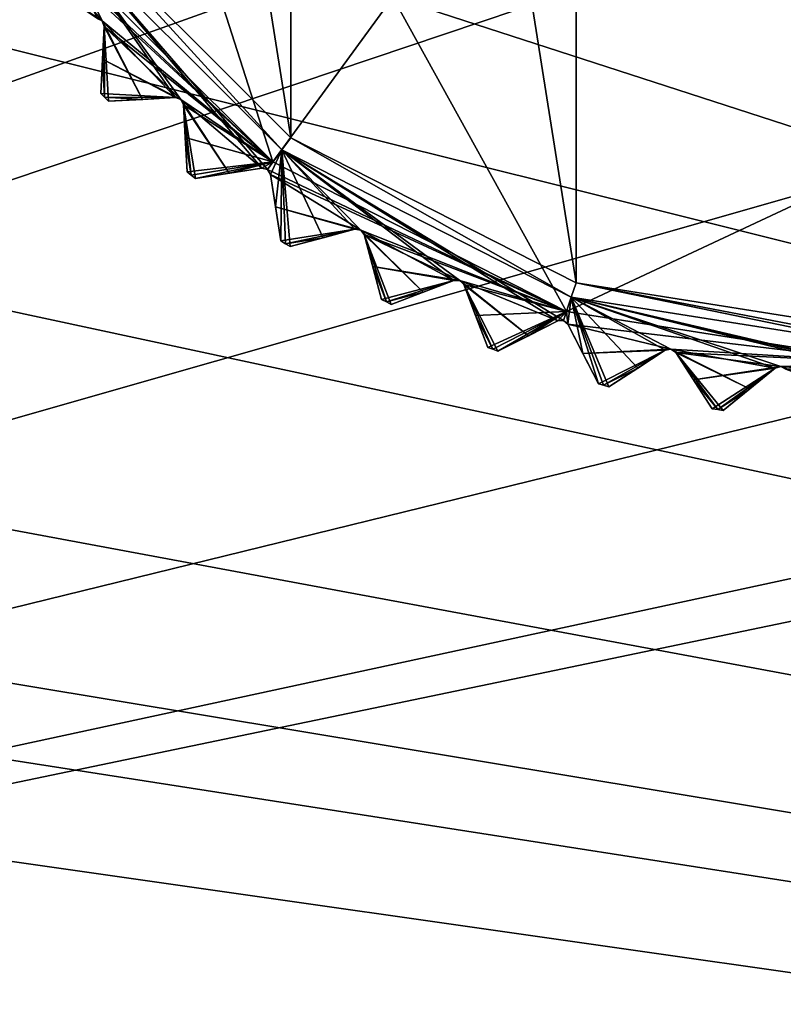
# Model space of a CAD drawing. Header units: millimetres. Extents: x -114 to 114, y -36 to 48.
# Tile 176 of 256: x 12 to 22, y -22 to -9. Entities that reach past the tile are written whole.
import ezdxf

# ---------------------------------------------------------------- set-up
doc = ezdxf.new("R2010")
doc.units = ezdxf.units.MM
doc.header["$LTSCALE"] = 65.185185
for name, color, linetype in [('2', 7, 'CONTINUOUS'), ('2786', 7, 'CONTINUOUS'), ('3463', 7, 'CONTINUOUS'), ('3464', 7, 'CONTINUOUS'), ('3498', 7, 'CONTINUOUS'), ('3500', 7, 'CONTINUOUS'), ('3501', 7, 'CONTINUOUS'), ('3502', 7, 'CONTINUOUS'), ('3503', 7, 'CONTINUOUS'), ('3504', 7, 'CONTINUOUS'), ('3505', 7, 'CONTINUOUS'), ('3506', 7, 'CONTINUOUS'), ('3507', 7, 'CONTINUOUS'), ('3508', 7, 'CONTINUOUS'), ('3509', 7, 'CONTINUOUS'), ('3510', 7, 'CONTINUOUS'), ('3511', 7, 'CONTINUOUS'), ('3513', 7, 'CONTINUOUS'), ('3586', 7, 'CONTINUOUS'), ('3604', 7, 'CONTINUOUS'), ('3605', 7, 'CONTINUOUS'), ('3606', 7, 'CONTINUOUS'), ('3607', 7, 'CONTINUOUS'), ('3608', 7, 'CONTINUOUS'), ('3609', 7, 'CONTINUOUS'), ('3610', 7, 'CONTINUOUS'), ('3611', 7, 'CONTINUOUS'), ('3652', 7, 'CONTINUOUS'), ('3653', 7, 'CONTINUOUS'), ('3836', 7, 'CONTINUOUS'), ('3837', 7, 'CONTINUOUS'), ('3840', 7, 'CONTINUOUS'), ('3879', 7, 'CONTINUOUS'), ('3880', 7, 'CONTINUOUS'), ('3881', 7, 'CONTINUOUS'), ('3882', 7, 'CONTINUOUS'), ('3883', 7, 'CONTINUOUS'), ('3884', 7, 'CONTINUOUS'), ('3885', 7, 'CONTINUOUS')]:
    doc.layers.add(name, color=color, linetype=linetype)

msp = doc.modelspace()

# ---------------------------------------------------------------- linework, layer by layer
at = {"layer": '2', "linetype": 'CONTINUOUS'}
for points in [[(-10.47, -4.231, 92.5), (113, -35, 92.5), (-9.8, 0, 92.5), (-10.47, -4.231, 92.5)], [(-9.8, 0, 92.5), (113, -35, 92.5), (21.275, -6.847, 92.5), (-9.8, 0, 92.5)], [(-12.415, -8.051, 92.5), (113, -35, 92.5), (-10.47, -4.231, 92.5), (-12.415, -8.051, 92.5)], [(21.275, -6.847, 92.5), (113, -35, 92.5), (25.725, -6.847, 92.5), (21.275, -6.847, 92.5)], [(-15.446, -11.083, 92.5), (113, -35, 92.5), (-12.415, -8.051, 92.5), (-15.446, -11.083, 92.5)], [(-113, -35, 92.5), (113, -35, 92.5), (-70.5, -8.8, 92.5), (-113, -35, 92.5)], [(113, -35, 92.5), (-23.5, -13.7, 92.5), (-70.5, -8.8, 92.5), (113, -35, 92.5)], [(-19.266, -13.029, 92.5), (113, -35, 92.5), (-15.446, -11.083, 92.5), (-19.266, -13.029, 92.5)], [(-23.5, -13.7, 92.5), (113, -35, 92.5), (-19.266, -13.029, 92.5), (-23.5, -13.7, 92.5)]]:
    msp.add_3dface(points, dxfattribs=at)
at = {"layer": '2786', "linetype": 'CONTINUOUS'}
for points in [[(-50.5, -32.5, 90), (-15.446, -11.083, 90), (16.3, 0, 90), (-50.5, -32.5, 90)], [(-50.5, -32.5, 90), (63.3, 0, 90), (64.674, -4.231, 90), (-50.5, -32.5, 90)], [(63.3, 0, 90), (-50.5, -32.5, 90), (25.725, -6.847, 90), (63.3, 0, 90)], [(-50.5, -32.5, 90), (16.3, 0, 90), (17.674, -4.231, 90), (-50.5, -32.5, 90)], [(-15.446, -11.083, 90), (-12.415, -8.051, 90), (16.3, 0, 90), (-15.446, -11.083, 90)], [(-50.5, -32.5, 90), (64.674, -4.231, 90), (68.275, -6.847, 90), (-50.5, -32.5, 90)], [(-50.5, -32.5, 90), (17.674, -4.231, 90), (21.275, -6.847, 90), (-50.5, -32.5, 90)], [(110.5, -32.5, 90), (-50.5, -32.5, 90), (72.725, -6.847, 90), (110.5, -32.5, 90)], [(-50.5, -32.5, 90), (68.275, -6.847, 90), (72.725, -6.847, 90), (-50.5, -32.5, 90)], [(-50.5, -32.5, 90), (21.275, -6.847, 90), (25.725, -6.847, 90), (-50.5, -32.5, 90)]]:
    msp.add_3dface(points, dxfattribs=at)
at = {"layer": '3463', "linetype": 'CONTINUOUS'}
for points in [[(19.318, 12.889, 110), (23.5, -13.55, 110), (23.5, 13.55, 110), (19.318, 12.889, 110)], [(15.539, 10.965, 110), (19.318, -12.889, 110), (19.318, 12.889, 110), (15.539, 10.965, 110)], [(19.318, -12.889, 110), (23.5, -13.55, 110), (19.318, 12.889, 110), (19.318, -12.889, 110)], [(12.54, 7.967, 110), (15.539, -10.965, 110), (15.539, 10.965, 110), (12.54, 7.967, 110)], [(15.539, -10.965, 110), (19.318, -12.889, 110), (15.539, 10.965, 110), (15.539, -10.965, 110)], [(12.54, -7.967, 110), (15.539, -10.965, 110), (12.54, 7.967, 110), (12.54, -7.967, 110)]]:
    msp.add_3dface(points, dxfattribs=at)
at = {"layer": '3464', "linetype": 'CONTINUOUS'}
for points in [[(15.3, -11.286, 93), (12.214, -8.2, 93), (12.801, -3.476, 93), (15.3, -11.286, 93)], [(16.887, -9.101, 93), (15.3, -11.286, 93), (12.801, -3.476, 93), (16.887, -9.101, 93)], [(19.189, -13.267, 93), (15.3, -11.286, 93), (16.887, -9.101, 93), (19.189, -13.267, 93)], [(23.5, -11.25, 93), (19.189, -13.267, 93), (16.887, -9.101, 93), (23.5, -11.25, 93)], [(23.5, -13.95, 93), (19.189, -13.267, 93), (23.5, -11.25, 93), (23.5, -13.95, 93)]]:
    msp.add_3dface(points, dxfattribs=at)
at = {"layer": '3498', "linetype": 'CONTINUOUS'}
for points in [[(21.616, -14.294, 108.833), (21.264, -14.579, 108.5), (21.955, -14.019, 109.146), (21.616, -14.294, 108.833)], [(21.955, -14.019, 109.146), (21.264, -14.579, 108.5), (21.264, -14.579, 93.8), (21.955, -14.019, 109.146)], [(21.617, -14.294, 93.467), (21.955, -14.019, 109.146), (21.264, -14.579, 93.8), (21.617, -14.294, 93.467)], [(21.955, -14.019, 93.154), (21.955, -14.019, 109.146), (21.617, -14.294, 93.467), (21.955, -14.019, 93.154)]]:
    msp.add_3dface(points, dxfattribs=at)
at = {"layer": '3500', "linetype": 'CONTINUOUS'}
for points in [[(20.133, -14.019, 108.833), (19.752, -14.266, 108.5), (20.498, -13.781, 109.146), (20.133, -14.019, 108.833)], [(20.498, -13.781, 109.146), (19.752, -14.266, 108.5), (19.752, -14.266, 93.8), (20.498, -13.781, 109.146)], [(20.133, -14.019, 93.467), (20.498, -13.781, 109.146), (19.752, -14.266, 93.8), (20.133, -14.019, 93.467)], [(20.498, -13.781, 93.154), (20.498, -13.781, 109.146), (20.133, -14.019, 93.467), (20.498, -13.781, 93.154)]]:
    msp.add_3dface(points, dxfattribs=at)
at = {"layer": '3501', "linetype": 'CONTINUOUS'}
for points in [[(21.121, -14.557, 93.8), (21.121, -14.557, 108.5), (20.637, -13.811, 93.154), (21.121, -14.557, 93.8)], [(20.637, -13.811, 93.154), (21.121, -14.557, 108.5), (20.874, -14.176, 108.833), (20.637, -13.811, 93.154)], [(20.874, -14.176, 93.467), (21.121, -14.557, 93.8), (20.637, -13.811, 93.154), (20.874, -14.176, 93.467)], [(20.637, -13.811, 109.146), (20.637, -13.811, 93.154), (20.874, -14.176, 108.833), (20.637, -13.811, 109.146)]]:
    msp.add_3dface(points, dxfattribs=at)
at = {"layer": '3502', "linetype": 'CONTINUOUS'}
for points in [[(18.686, -13.59, 108.833), (18.281, -13.796, 108.5), (19.074, -13.392, 109.146), (18.686, -13.59, 108.833)], [(19.074, -13.392, 109.146), (18.281, -13.796, 108.5), (18.281, -13.796, 93.8), (19.074, -13.392, 109.146)], [(18.686, -13.59, 93.467), (19.074, -13.392, 109.146), (18.281, -13.796, 93.8), (18.686, -13.59, 93.467)], [(19.074, -13.392, 93.154), (19.074, -13.392, 109.146), (18.686, -13.59, 93.467), (19.074, -13.392, 93.154)]]:
    msp.add_3dface(points, dxfattribs=at)
at = {"layer": '3503', "linetype": 'CONTINUOUS'}
for points in [[(19.613, -14.229, 93.8), (19.613, -14.229, 108.5), (19.209, -13.436, 93.154), (19.613, -14.229, 93.8)], [(19.209, -13.436, 93.154), (19.613, -14.229, 108.5), (19.407, -13.824, 108.833), (19.209, -13.436, 93.154)], [(19.407, -13.824, 93.467), (19.613, -14.229, 93.8), (19.209, -13.436, 93.154), (19.407, -13.824, 93.467)], [(19.209, -13.436, 109.146), (19.209, -13.436, 93.154), (19.407, -13.824, 108.833), (19.209, -13.436, 109.146)]]:
    msp.add_3dface(points, dxfattribs=at)
at = {"layer": '3504', "linetype": 'CONTINUOUS'}
for points in [[(17.292, -13.012, 108.833), (16.868, -13.175, 108.5), (17.699, -12.856, 109.146), (17.292, -13.012, 108.833)], [(17.699, -12.856, 109.146), (16.868, -13.175, 108.5), (16.868, -13.175, 93.8), (17.699, -12.856, 109.146)], [(17.292, -13.012, 93.467), (17.699, -12.856, 109.146), (16.868, -13.175, 93.8), (17.292, -13.012, 93.467)], [(17.699, -12.856, 93.154), (17.699, -12.856, 109.146), (17.292, -13.012, 93.467), (17.699, -12.856, 93.154)]]:
    msp.add_3dface(points, dxfattribs=at)
at = {"layer": '3505', "linetype": 'CONTINUOUS'}
for points in [[(18.147, -13.744, 93.8), (18.147, -13.744, 108.5), (17.828, -12.913, 93.154), (18.147, -13.744, 93.8)], [(17.828, -12.913, 93.154), (18.147, -13.744, 108.5), (17.984, -13.321, 108.833), (17.828, -12.913, 93.154)], [(17.984, -13.321, 93.467), (18.147, -13.744, 93.8), (17.828, -12.913, 93.154), (17.984, -13.321, 93.467)], [(17.828, -12.913, 109.146), (17.828, -12.913, 93.154), (17.984, -13.321, 108.833), (17.828, -12.913, 109.146)]]:
    msp.add_3dface(points, dxfattribs=at)
at = {"layer": '3506', "linetype": 'CONTINUOUS'}
for points in [[(15.965, -12.292, 108.833), (15.527, -12.409, 108.5), (16.387, -12.179, 109.146), (15.965, -12.292, 108.833)], [(16.387, -12.179, 109.146), (15.527, -12.409, 108.5), (15.527, -12.409, 93.8), (16.387, -12.179, 109.146)], [(15.966, -12.292, 93.467), (16.387, -12.179, 109.146), (15.527, -12.409, 93.8), (15.966, -12.292, 93.467)], [(16.387, -12.179, 93.154), (16.387, -12.179, 109.146), (15.966, -12.292, 93.467), (16.387, -12.179, 93.154)]]:
    msp.add_3dface(points, dxfattribs=at)
at = {"layer": '3507', "linetype": 'CONTINUOUS'}
for points in [[(16.74, -13.109, 93.8), (16.74, -13.109, 108.5), (16.509, -12.25, 93.154), (16.74, -13.109, 93.8)], [(16.509, -12.25, 93.154), (16.74, -13.109, 108.5), (16.622, -12.671, 108.833), (16.509, -12.25, 93.154)], [(16.622, -12.671, 93.467), (16.74, -13.109, 93.8), (16.509, -12.25, 93.154), (16.622, -12.671, 93.467)], [(16.509, -12.25, 109.146), (16.509, -12.25, 93.154), (16.622, -12.671, 108.833), (16.509, -12.25, 109.146)]]:
    msp.add_3dface(points, dxfattribs=at)
at = {"layer": '3508', "linetype": 'CONTINUOUS'}
for points in [[(14.722, -11.437, 108.833), (14.274, -11.508, 108.5), (15.153, -11.369, 109.146), (14.722, -11.437, 108.833)], [(15.153, -11.369, 109.146), (14.274, -11.508, 108.5), (14.274, -11.508, 93.8), (15.153, -11.369, 109.146)], [(14.722, -11.437, 93.467), (15.153, -11.369, 109.146), (14.274, -11.508, 93.8), (14.722, -11.437, 93.467)], [(15.153, -11.369, 93.154), (15.153, -11.369, 109.146), (14.722, -11.437, 93.467), (15.153, -11.369, 93.154)]]:
    msp.add_3dface(points, dxfattribs=at)
at = {"layer": '3509', "linetype": 'CONTINUOUS'}
for points in [[(15.406, -12.331, 93.8), (15.406, -12.331, 108.5), (15.267, -11.452, 93.154), (15.406, -12.331, 93.8)], [(15.267, -11.452, 93.154), (15.406, -12.331, 108.5), (15.335, -11.883, 108.833), (15.267, -11.452, 93.154)], [(15.335, -11.883, 93.467), (15.406, -12.331, 93.8), (15.267, -11.452, 93.154), (15.335, -11.883, 93.467)], [(15.267, -11.452, 109.146), (15.267, -11.452, 93.154), (15.335, -11.883, 108.833), (15.267, -11.452, 109.146)]]:
    msp.add_3dface(points, dxfattribs=at)
at = {"layer": '3510', "linetype": 'CONTINUOUS'}
for points in [[(13.574, -10.457, 108.833), (13.121, -10.481, 108.5), (14.01, -10.434, 109.146), (13.574, -10.457, 108.833)], [(14.01, -10.434, 109.146), (13.121, -10.481, 108.5), (13.121, -10.481, 93.8), (14.01, -10.434, 109.146)], [(13.575, -10.457, 93.467), (14.01, -10.434, 109.146), (13.121, -10.481, 93.8), (13.575, -10.457, 93.467)], [(14.01, -10.434, 93.154), (14.01, -10.434, 109.146), (13.575, -10.457, 93.467), (14.01, -10.434, 93.154)]]:
    msp.add_3dface(points, dxfattribs=at)
at = {"layer": '3511', "linetype": 'CONTINUOUS'}
for points in [[(14.162, -11.417, 93.8), (14.162, -11.417, 108.5), (14.115, -10.529, 93.154), (14.162, -11.417, 93.8)], [(14.115, -10.529, 93.154), (14.162, -11.417, 108.5), (14.138, -10.964, 108.833), (14.115, -10.529, 93.154)], [(14.138, -10.964, 93.467), (14.162, -11.417, 93.8), (14.115, -10.529, 93.154), (14.138, -10.964, 93.467)], [(14.115, -10.529, 109.146), (14.115, -10.529, 93.154), (14.138, -10.964, 108.833), (14.115, -10.529, 109.146)]]:
    msp.add_3dface(points, dxfattribs=at)
at = {"layer": '3513', "linetype": 'CONTINUOUS'}
for points in [[(13.019, -10.379, 93.8), (13.019, -10.379, 108.5), (13.066, -9.49, 93.154), (13.019, -10.379, 93.8)], [(13.066, -9.49, 93.154), (13.019, -10.379, 108.5), (13.043, -9.926, 108.833), (13.066, -9.49, 93.154)], [(13.043, -9.926, 93.467), (13.019, -10.379, 93.8), (13.066, -9.49, 93.154), (13.043, -9.926, 93.467)], [(13.066, -9.49, 109.146), (13.066, -9.49, 93.154), (13.043, -9.926, 108.833), (13.066, -9.49, 109.146)]]:
    msp.add_3dface(points, dxfattribs=at)
at = {"layer": '3586', "linetype": 'CONTINUOUS'}
for points in [[(12.214, -8.2, 93), (15.3, -11.286, 93), (12.113, -8.273, 93.125), (12.214, -8.2, 93)], [(12.063, -8.778, 93.467), (12.131, -8.347, 93.154), (13.04, -9.418, 93.125), (12.063, -8.778, 93.467)], [(15.3, -11.286, 93), (12.131, -8.347, 93.154), (12.113, -8.273, 93.125), (15.3, -11.286, 93)], [(12.131, -8.347, 93.154), (15.3, -11.286, 93), (13.04, -9.418, 93.125), (12.131, -8.347, 93.154)], [(12.971, -9.385, 93.154), (12.063, -8.778, 93.467), (13.04, -9.418, 93.125), (12.971, -9.385, 93.154)], [(15.3, -11.286, 93), (13.066, -9.49, 93.154), (13.04, -9.418, 93.125), (15.3, -11.286, 93)], [(13.043, -9.926, 93.467), (13.066, -9.49, 93.154), (14.082, -10.46, 93.125), (13.043, -9.926, 93.467)], [(13.066, -9.49, 93.154), (15.3, -11.286, 93), (14.082, -10.46, 93.125), (13.066, -9.49, 93.154)], [(14.01, -10.434, 93.154), (13.019, -10.379, 93.8), (13.043, -9.926, 93.467), (14.01, -10.434, 93.154)], [(14.01, -10.434, 93.154), (13.043, -9.926, 93.467), (14.082, -10.46, 93.125), (14.01, -10.434, 93.154)], [(13.019, -10.379, 93.8), (14.01, -10.434, 93.154), (13.07, -10.43, 93.8), (13.019, -10.379, 93.8)], [(14.01, -10.434, 93.154), (13.575, -10.457, 93.467), (13.07, -10.43, 93.8), (14.01, -10.434, 93.154)], [(13.575, -10.457, 93.467), (13.121, -10.481, 93.8), (13.07, -10.43, 93.8), (13.575, -10.457, 93.467)], [(15.3, -11.286, 93), (14.115, -10.529, 93.154), (14.082, -10.46, 93.125), (15.3, -11.286, 93)], [(15.3, -11.286, 93), (14.138, -10.964, 93.467), (14.115, -10.529, 93.154), (15.3, -11.286, 93)], [(15.3, -11.286, 93), (14.162, -11.417, 93.8), (14.138, -10.964, 93.467), (15.3, -11.286, 93)], [(14.162, -11.417, 93.8), (15.3, -11.286, 93), (14.218, -11.463, 93.8), (14.162, -11.417, 93.8)], [(15.3, -11.286, 93), (14.274, -11.508, 93.8), (14.218, -11.463, 93.8), (15.3, -11.286, 93)], [(15.3, -11.286, 93), (14.722, -11.437, 93.467), (14.274, -11.508, 93.8), (15.3, -11.286, 93)], [(15.3, -11.286, 93), (15.153, -11.369, 93.154), (14.722, -11.437, 93.467), (15.3, -11.286, 93)], [(15.153, -11.369, 93.154), (15.3, -11.286, 93), (15.227, -11.387, 93.125), (15.153, -11.369, 93.154)], [(15.3, -11.286, 93), (19.189, -13.267, 93), (15.227, -11.387, 93.125), (15.3, -11.286, 93)], [(19.189, -13.267, 93), (15.267, -11.452, 93.154), (15.227, -11.387, 93.125), (19.189, -13.267, 93)], [(15.267, -11.452, 93.154), (19.189, -13.267, 93), (16.463, -12.189, 93.125), (15.267, -11.452, 93.154)], [(15.335, -11.883, 93.467), (15.267, -11.452, 93.154), (16.463, -12.189, 93.125), (15.335, -11.883, 93.467)], [(16.387, -12.179, 93.154), (15.406, -12.331, 93.8), (15.335, -11.883, 93.467), (16.387, -12.179, 93.154)], [(16.387, -12.179, 93.154), (15.335, -11.883, 93.467), (16.463, -12.189, 93.125), (16.387, -12.179, 93.154)], [(15.406, -12.331, 93.8), (16.387, -12.179, 93.154), (15.467, -12.37, 93.8), (15.406, -12.331, 93.8)], [(16.387, -12.179, 93.154), (15.966, -12.292, 93.467), (15.467, -12.37, 93.8), (16.387, -12.179, 93.154)], [(19.189, -13.267, 93), (16.509, -12.25, 93.154), (16.463, -12.189, 93.125), (19.189, -13.267, 93)], [(16.509, -12.25, 93.154), (19.189, -13.267, 93), (17.775, -12.858, 93.125), (16.509, -12.25, 93.154)], [(16.622, -12.671, 93.467), (16.509, -12.25, 93.154), (17.775, -12.858, 93.125), (16.622, -12.671, 93.467)], [(15.966, -12.292, 93.467), (15.527, -12.409, 93.8), (15.467, -12.37, 93.8), (15.966, -12.292, 93.467)], [(17.699, -12.856, 93.154), (16.74, -13.109, 93.8), (16.622, -12.671, 93.467), (17.699, -12.856, 93.154)], [(17.699, -12.856, 93.154), (16.622, -12.671, 93.467), (17.775, -12.858, 93.125), (17.699, -12.856, 93.154)], [(16.74, -13.109, 93.8), (17.699, -12.856, 93.154), (16.804, -13.142, 93.8), (16.74, -13.109, 93.8)], [(17.699, -12.856, 93.154), (17.292, -13.012, 93.467), (16.804, -13.142, 93.8), (17.699, -12.856, 93.154)], [(19.189, -13.267, 93), (17.828, -12.913, 93.154), (17.775, -12.858, 93.125), (19.189, -13.267, 93)], [(19.189, -13.267, 93), (17.984, -13.321, 93.467), (17.828, -12.913, 93.154), (19.189, -13.267, 93)], [(17.292, -13.012, 93.467), (16.868, -13.175, 93.8), (16.804, -13.142, 93.8), (17.292, -13.012, 93.467)], [(19.189, -13.267, 93), (18.147, -13.744, 93.8), (17.984, -13.321, 93.467), (19.189, -13.267, 93)], [(18.147, -13.744, 93.8), (19.189, -13.267, 93), (18.214, -13.77, 93.8), (18.147, -13.744, 93.8)], [(19.189, -13.267, 93), (18.281, -13.796, 93.8), (18.214, -13.77, 93.8), (19.189, -13.267, 93)], [(19.189, -13.267, 93), (18.686, -13.59, 93.467), (18.281, -13.796, 93.8), (19.189, -13.267, 93)], [(19.189, -13.267, 93), (19.074, -13.392, 93.154), (18.686, -13.59, 93.467), (19.189, -13.267, 93)], [(19.074, -13.392, 93.154), (19.189, -13.267, 93), (19.151, -13.386, 93.125), (19.074, -13.392, 93.154)], [(19.189, -13.267, 93), (19.209, -13.436, 93.154), (19.151, -13.386, 93.125), (19.189, -13.267, 93)], [(19.189, -13.267, 93), (23.5, -13.95, 93), (19.209, -13.436, 93.154), (19.189, -13.267, 93)], [(19.209, -13.436, 93.154), (23.5, -13.95, 93), (20.574, -13.767, 93.125), (19.209, -13.436, 93.154)], [(19.407, -13.824, 93.467), (19.209, -13.436, 93.154), (20.574, -13.767, 93.125), (19.407, -13.824, 93.467)], [(20.498, -13.781, 93.154), (19.407, -13.824, 93.467), (20.574, -13.767, 93.125), (20.498, -13.781, 93.154)], [(20.498, -13.781, 93.154), (19.613, -14.229, 93.8), (19.407, -13.824, 93.467), (20.498, -13.781, 93.154)], [(19.613, -14.229, 93.8), (20.498, -13.781, 93.154), (19.682, -14.247, 93.8), (19.613, -14.229, 93.8)], [(20.498, -13.781, 93.154), (20.133, -14.019, 93.467), (19.682, -14.247, 93.8), (20.498, -13.781, 93.154)], [(23.5, -13.95, 93), (20.637, -13.811, 93.154), (20.574, -13.767, 93.125), (23.5, -13.95, 93)], [(20.637, -13.811, 93.154), (23.5, -13.95, 93), (22.029, -13.998, 93.125), (20.637, -13.811, 93.154)], [(20.874, -14.176, 93.467), (20.637, -13.811, 93.154), (22.029, -13.998, 93.125), (20.874, -14.176, 93.467)], [(23.5, -13.95, 93), (22.096, -14.034, 93.154), (22.029, -13.998, 93.125), (23.5, -13.95, 93)], [(20.133, -14.019, 93.467), (19.752, -14.266, 93.8), (19.682, -14.247, 93.8), (20.133, -14.019, 93.467)], [(21.955, -14.019, 93.154), (20.874, -14.176, 93.467), (22.029, -13.998, 93.125), (21.955, -14.019, 93.154)], [(21.955, -14.019, 93.154), (21.121, -14.557, 93.8), (20.874, -14.176, 93.467), (21.955, -14.019, 93.154)], [(21.121, -14.557, 93.8), (21.955, -14.019, 93.154), (21.193, -14.568, 93.8), (21.121, -14.557, 93.8)], [(21.955, -14.019, 93.154), (21.617, -14.294, 93.467), (21.193, -14.568, 93.8), (21.955, -14.019, 93.154)], [(21.617, -14.294, 93.467), (21.264, -14.579, 93.8), (21.193, -14.568, 93.8), (21.617, -14.294, 93.467)]]:
    msp.add_3dface(points, dxfattribs=at)
at = {"layer": '3604', "linetype": 'CONTINUOUS'}
for points in [[(21.955, -14.019, 109.146), (21.955, -14.019, 93.154), (22.029, -13.998, 93.125), (21.955, -14.019, 109.146)], [(21.955, -14.019, 109.146), (22.029, -13.998, 93.125), (22.029, -13.998, 109.175), (21.955, -14.019, 109.146)], [(22.096, -14.034, 93.154), (22.096, -14.034, 109.146), (22.029, -13.998, 109.175), (22.096, -14.034, 93.154)], [(22.029, -13.998, 93.125), (22.096, -14.034, 93.154), (22.029, -13.998, 109.175), (22.029, -13.998, 93.125)]]:
    msp.add_3dface(points, dxfattribs=at)
at = {"layer": '3605', "linetype": 'CONTINUOUS'}
for points in [[(20.498, -13.781, 109.146), (20.498, -13.781, 93.154), (20.574, -13.767, 93.125), (20.498, -13.781, 109.146)], [(20.498, -13.781, 109.146), (20.574, -13.767, 93.125), (20.574, -13.767, 109.175), (20.498, -13.781, 109.146)], [(20.637, -13.811, 93.154), (20.637, -13.811, 109.146), (20.574, -13.767, 109.175), (20.637, -13.811, 93.154)], [(20.574, -13.767, 93.125), (20.637, -13.811, 93.154), (20.574, -13.767, 109.175), (20.574, -13.767, 93.125)]]:
    msp.add_3dface(points, dxfattribs=at)
at = {"layer": '3606', "linetype": 'CONTINUOUS'}
for points in [[(19.074, -13.392, 109.146), (19.074, -13.392, 93.154), (19.151, -13.386, 93.125), (19.074, -13.392, 109.146)], [(19.074, -13.392, 109.146), (19.151, -13.386, 93.125), (19.151, -13.386, 109.175), (19.074, -13.392, 109.146)], [(19.209, -13.436, 93.154), (19.209, -13.436, 109.146), (19.151, -13.386, 109.175), (19.209, -13.436, 93.154)], [(19.151, -13.386, 93.125), (19.209, -13.436, 93.154), (19.151, -13.386, 109.175), (19.151, -13.386, 93.125)]]:
    msp.add_3dface(points, dxfattribs=at)
at = {"layer": '3607', "linetype": 'CONTINUOUS'}
for points in [[(17.699, -12.856, 109.146), (17.699, -12.856, 93.154), (17.775, -12.858, 93.125), (17.699, -12.856, 109.146)], [(17.699, -12.856, 109.146), (17.775, -12.858, 93.125), (17.775, -12.858, 109.175), (17.699, -12.856, 109.146)], [(17.828, -12.913, 93.154), (17.828, -12.913, 109.146), (17.775, -12.858, 109.175), (17.828, -12.913, 93.154)], [(17.775, -12.858, 93.125), (17.828, -12.913, 93.154), (17.775, -12.858, 109.175), (17.775, -12.858, 93.125)]]:
    msp.add_3dface(points, dxfattribs=at)
at = {"layer": '3608', "linetype": 'CONTINUOUS'}
for points in [[(16.387, -12.179, 109.146), (16.387, -12.179, 93.154), (16.463, -12.189, 93.125), (16.387, -12.179, 109.146)], [(16.387, -12.179, 109.146), (16.463, -12.189, 93.125), (16.463, -12.189, 109.175), (16.387, -12.179, 109.146)], [(16.509, -12.25, 93.154), (16.509, -12.25, 109.146), (16.463, -12.189, 109.175), (16.509, -12.25, 93.154)], [(16.463, -12.189, 93.125), (16.509, -12.25, 93.154), (16.463, -12.189, 109.175), (16.463, -12.189, 93.125)]]:
    msp.add_3dface(points, dxfattribs=at)
at = {"layer": '3609', "linetype": 'CONTINUOUS'}
for points in [[(15.153, -11.369, 109.146), (15.153, -11.369, 93.154), (15.227, -11.387, 93.125), (15.153, -11.369, 109.146)], [(15.153, -11.369, 109.146), (15.227, -11.387, 93.125), (15.227, -11.387, 109.175), (15.153, -11.369, 109.146)], [(15.267, -11.452, 93.154), (15.267, -11.452, 109.146), (15.227, -11.387, 109.175), (15.267, -11.452, 93.154)], [(15.227, -11.387, 93.125), (15.267, -11.452, 93.154), (15.227, -11.387, 109.175), (15.227, -11.387, 93.125)]]:
    msp.add_3dface(points, dxfattribs=at)
at = {"layer": '3610', "linetype": 'CONTINUOUS'}
for points in [[(14.01, -10.434, 109.146), (14.01, -10.434, 93.154), (14.082, -10.46, 93.125), (14.01, -10.434, 109.146)], [(14.01, -10.434, 109.146), (14.082, -10.46, 93.125), (14.082, -10.46, 109.175), (14.01, -10.434, 109.146)], [(14.115, -10.529, 93.154), (14.115, -10.529, 109.146), (14.082, -10.46, 109.175), (14.115, -10.529, 93.154)], [(14.082, -10.46, 93.125), (14.115, -10.529, 93.154), (14.082, -10.46, 109.175), (14.082, -10.46, 93.125)]]:
    msp.add_3dface(points, dxfattribs=at)
at = {"layer": '3611', "linetype": 'CONTINUOUS'}
for points in [[(12.971, -9.385, 109.146), (12.971, -9.385, 93.154), (13.04, -9.418, 93.125), (12.971, -9.385, 109.146)], [(12.971, -9.385, 109.146), (13.04, -9.418, 93.125), (13.04, -9.418, 109.175), (12.971, -9.385, 109.146)], [(13.066, -9.49, 93.154), (13.066, -9.49, 109.146), (13.04, -9.418, 109.175), (13.066, -9.49, 93.154)], [(13.04, -9.418, 93.125), (13.066, -9.49, 93.154), (13.04, -9.418, 109.175), (13.04, -9.418, 93.125)]]:
    msp.add_3dface(points, dxfattribs=at)
at = {"layer": '3652', "linetype": 'CONTINUOUS'}
msp.add_3dface([(23.5, -11.25, 93.5), (16.887, -9.101, 93.5), (23.5, -6.4, 93.5), (23.5, -11.25, 93.5)], dxfattribs=at)
at = {"layer": '3653', "linetype": 'CONTINUOUS'}
for points in [[(23.5, -11.25, 93), (16.887, -9.101, 93), (23.5, -11.25, 93.5), (23.5, -11.25, 93)], [(23.5, -11.25, 93.5), (16.887, -9.101, 93), (16.887, -9.101, 93.5), (23.5, -11.25, 93.5)]]:
    msp.add_3dface(points, dxfattribs=at)
at = {"layer": '3836', "linetype": 'CONTINUOUS'}
for points in [[(15.153, -11.369, 109.146), (15.227, -11.387, 109.175), (12.376, -8.082, 109.5), (15.153, -11.369, 109.146)], [(14.082, -10.46, 109.175), (15.153, -11.369, 109.146), (12.376, -8.082, 109.5), (14.082, -10.46, 109.175)], [(14.01, -10.434, 109.146), (14.082, -10.46, 109.175), (12.376, -8.082, 109.5), (14.01, -10.434, 109.146)], [(13.04, -9.418, 109.175), (14.01, -10.434, 109.146), (12.376, -8.082, 109.5), (13.04, -9.418, 109.175)], [(12.971, -9.385, 109.146), (13.04, -9.418, 109.175), (12.376, -8.082, 109.5), (12.971, -9.385, 109.146)], [(12.376, -8.082, 109.5), (15.227, -11.387, 109.175), (15.418, -11.124, 109.5), (12.376, -8.082, 109.5)], [(13.574, -10.457, 108.833), (14.01, -10.434, 109.146), (13.04, -9.418, 109.175), (13.574, -10.457, 108.833)], [(13.066, -9.49, 109.146), (13.574, -10.457, 108.833), (13.04, -9.418, 109.175), (13.066, -9.49, 109.146)], [(13.066, -9.49, 109.146), (13.043, -9.926, 108.833), (13.07, -10.43, 108.5), (13.066, -9.49, 109.146)], [(13.121, -10.481, 108.5), (13.574, -10.457, 108.833), (13.066, -9.49, 109.146), (13.121, -10.481, 108.5)], [(13.121, -10.481, 108.5), (13.066, -9.49, 109.146), (13.07, -10.43, 108.5), (13.121, -10.481, 108.5)], [(13.043, -9.926, 108.833), (13.019, -10.379, 108.5), (13.07, -10.43, 108.5), (13.043, -9.926, 108.833)], [(14.722, -11.437, 108.833), (15.153, -11.369, 109.146), (14.082, -10.46, 109.175), (14.722, -11.437, 108.833)], [(14.115, -10.529, 109.146), (14.722, -11.437, 108.833), (14.082, -10.46, 109.175), (14.115, -10.529, 109.146)], [(14.274, -11.508, 108.5), (14.722, -11.437, 108.833), (14.115, -10.529, 109.146), (14.274, -11.508, 108.5)], [(14.274, -11.508, 108.5), (14.115, -10.529, 109.146), (14.218, -11.463, 108.5), (14.274, -11.508, 108.5)], [(14.115, -10.529, 109.146), (14.138, -10.964, 108.833), (14.218, -11.463, 108.5), (14.115, -10.529, 109.146)], [(14.138, -10.964, 108.833), (14.162, -11.417, 108.5), (14.218, -11.463, 108.5), (14.138, -10.964, 108.833)], [(15.227, -11.387, 109.175), (15.267, -11.452, 109.146), (15.418, -11.124, 109.5), (15.227, -11.387, 109.175)], [(15.267, -11.452, 109.146), (15.335, -11.883, 108.833), (15.418, -11.124, 109.5), (15.267, -11.452, 109.146)], [(15.335, -11.883, 108.833), (15.406, -12.331, 108.5), (15.418, -11.124, 109.5), (15.335, -11.883, 108.833)], [(15.418, -11.124, 109.5), (15.406, -12.331, 108.5), (15.467, -12.37, 108.5), (15.418, -11.124, 109.5)], [(19.074, -13.392, 109.146), (19.151, -13.386, 109.175), (15.418, -11.124, 109.5), (19.074, -13.392, 109.146)], [(17.775, -12.858, 109.175), (19.074, -13.392, 109.146), (15.418, -11.124, 109.5), (17.775, -12.858, 109.175)], [(17.699, -12.856, 109.146), (17.775, -12.858, 109.175), (15.418, -11.124, 109.5), (17.699, -12.856, 109.146)], [(16.463, -12.189, 109.175), (17.699, -12.856, 109.146), (15.418, -11.124, 109.5), (16.463, -12.189, 109.175)], [(15.527, -12.409, 108.5), (15.965, -12.292, 108.833), (15.418, -11.124, 109.5), (15.527, -12.409, 108.5)], [(15.527, -12.409, 108.5), (15.418, -11.124, 109.5), (15.467, -12.37, 108.5), (15.527, -12.409, 108.5)], [(15.965, -12.292, 108.833), (16.387, -12.179, 109.146), (15.418, -11.124, 109.5), (15.965, -12.292, 108.833)], [(16.387, -12.179, 109.146), (16.463, -12.189, 109.175), (15.418, -11.124, 109.5), (16.387, -12.179, 109.146)], [(15.418, -11.124, 109.5), (19.151, -13.386, 109.175), (19.251, -13.077, 109.5), (15.418, -11.124, 109.5)], [(17.292, -13.012, 108.833), (17.699, -12.856, 109.146), (16.463, -12.189, 109.175), (17.292, -13.012, 108.833)], [(16.509, -12.25, 109.146), (17.292, -13.012, 108.833), (16.463, -12.189, 109.175), (16.509, -12.25, 109.146)], [(16.868, -13.175, 108.5), (17.292, -13.012, 108.833), (16.509, -12.25, 109.146), (16.868, -13.175, 108.5)], [(16.868, -13.175, 108.5), (16.509, -12.25, 109.146), (16.804, -13.142, 108.5), (16.868, -13.175, 108.5)], [(16.509, -12.25, 109.146), (16.622, -12.671, 108.833), (16.804, -13.142, 108.5), (16.509, -12.25, 109.146)], [(16.622, -12.671, 108.833), (16.74, -13.109, 108.5), (16.804, -13.142, 108.5), (16.622, -12.671, 108.833)], [(18.686, -13.59, 108.833), (19.074, -13.392, 109.146), (17.775, -12.858, 109.175), (18.686, -13.59, 108.833)], [(17.828, -12.913, 109.146), (18.686, -13.59, 108.833), (17.775, -12.858, 109.175), (17.828, -12.913, 109.146)], [(18.281, -13.796, 108.5), (18.686, -13.59, 108.833), (17.828, -12.913, 109.146), (18.281, -13.796, 108.5)], [(18.281, -13.796, 108.5), (17.828, -12.913, 109.146), (18.214, -13.77, 108.5), (18.281, -13.796, 108.5)], [(17.828, -12.913, 109.146), (17.984, -13.321, 108.833), (18.214, -13.77, 108.5), (17.828, -12.913, 109.146)], [(19.151, -13.386, 109.175), (19.209, -13.436, 109.146), (19.251, -13.077, 109.5), (19.151, -13.386, 109.175)], [(19.209, -13.436, 109.146), (19.407, -13.824, 108.833), (19.251, -13.077, 109.5), (19.209, -13.436, 109.146)], [(23.429, -14.104, 109.146), (23.464, -14.082, 109.168), (19.251, -13.077, 109.5), (23.429, -14.104, 109.146)], [(22.029, -13.998, 109.175), (23.429, -14.104, 109.146), (19.251, -13.077, 109.5), (22.029, -13.998, 109.175)], [(21.955, -14.019, 109.146), (22.029, -13.998, 109.175), (19.251, -13.077, 109.5), (21.955, -14.019, 109.146)], [(20.574, -13.767, 109.175), (21.955, -14.019, 109.146), (19.251, -13.077, 109.5), (20.574, -13.767, 109.175)], [(19.752, -14.266, 108.5), (20.133, -14.019, 108.833), (19.251, -13.077, 109.5), (19.752, -14.266, 108.5)], [(19.752, -14.266, 108.5), (19.251, -13.077, 109.5), (19.682, -14.247, 108.5), (19.752, -14.266, 108.5)], [(20.133, -14.019, 108.833), (20.498, -13.781, 109.146), (19.251, -13.077, 109.5), (20.133, -14.019, 108.833)], [(20.498, -13.781, 109.146), (20.574, -13.767, 109.175), (19.251, -13.077, 109.5), (20.498, -13.781, 109.146)], [(19.407, -13.824, 108.833), (19.613, -14.229, 108.5), (19.251, -13.077, 109.5), (19.407, -13.824, 108.833)], [(19.251, -13.077, 109.5), (19.613, -14.229, 108.5), (19.682, -14.247, 108.5), (19.251, -13.077, 109.5)], [(23.464, -14.082, 109.168), (23.5, -14.075, 109.175), (19.251, -13.077, 109.5), (23.464, -14.082, 109.168)], [(19.251, -13.077, 109.5), (23.5, -14.075, 109.175), (23.5, -13.75, 109.5), (19.251, -13.077, 109.5)], [(17.984, -13.321, 108.833), (18.147, -13.744, 108.5), (18.214, -13.77, 108.5), (17.984, -13.321, 108.833)], [(21.616, -14.294, 108.833), (21.955, -14.019, 109.146), (20.574, -13.767, 109.175), (21.616, -14.294, 108.833)], [(20.637, -13.811, 109.146), (21.616, -14.294, 108.833), (20.574, -13.767, 109.175), (20.637, -13.811, 109.146)], [(21.264, -14.579, 108.5), (21.616, -14.294, 108.833), (20.637, -13.811, 109.146), (21.264, -14.579, 108.5)], [(21.264, -14.579, 108.5), (20.637, -13.811, 109.146), (21.193, -14.568, 108.5), (21.264, -14.579, 108.5)], [(20.637, -13.811, 109.146), (20.874, -14.176, 108.833), (21.193, -14.568, 108.5), (20.637, -13.811, 109.146)], [(23.121, -14.412, 108.833), (23.429, -14.104, 109.146), (22.029, -13.998, 109.175), (23.121, -14.412, 108.833)], [(22.096, -14.034, 109.146), (23.121, -14.412, 108.833), (22.029, -13.998, 109.175), (22.096, -14.034, 109.146)], [(20.874, -14.176, 108.833), (21.121, -14.557, 108.5), (21.193, -14.568, 108.5), (20.874, -14.176, 108.833)]]:
    msp.add_3dface(points, dxfattribs=at)
at = {"layer": '3837', "linetype": 'CONTINUOUS'}
for points in [[(12.376, -8.082, 109.5), (15.418, -11.124, 109.5), (12.376, -8.082, 109.8), (12.376, -8.082, 109.5)], [(12.376, -8.082, 109.8), (15.418, -11.124, 109.5), (15.418, -11.124, 109.8), (12.376, -8.082, 109.8)], [(15.418, -11.124, 109.5), (19.251, -13.077, 109.5), (15.418, -11.124, 109.8), (15.418, -11.124, 109.5)], [(15.418, -11.124, 109.8), (19.251, -13.077, 109.5), (19.251, -13.077, 109.8), (15.418, -11.124, 109.8)], [(19.251, -13.077, 109.5), (23.5, -13.75, 109.5), (19.251, -13.077, 109.8), (19.251, -13.077, 109.5)], [(19.251, -13.077, 109.8), (23.5, -13.75, 109.5), (23.5, -13.75, 109.8), (19.251, -13.077, 109.8)]]:
    msp.add_3dface(points, dxfattribs=at)
at = {"layer": '3840', "linetype": 'CONTINUOUS'}
for points in [[(12.54, -7.967, 110), (12.376, -8.082, 109.8), (15.418, -11.124, 109.8), (12.54, -7.967, 110)], [(15.539, -10.965, 110), (12.54, -7.967, 110), (15.418, -11.124, 109.8), (15.539, -10.965, 110)], [(15.539, -10.965, 110), (15.418, -11.124, 109.8), (19.251, -13.077, 109.8), (15.539, -10.965, 110)], [(19.318, -12.889, 110), (15.539, -10.965, 110), (19.251, -13.077, 109.8), (19.318, -12.889, 110)], [(19.318, -12.889, 110), (19.251, -13.077, 109.8), (23.5, -13.75, 109.8), (19.318, -12.889, 110)], [(23.5, -13.55, 110), (19.318, -12.889, 110), (23.5, -13.691, 109.941), (23.5, -13.55, 110)], [(19.318, -12.889, 110), (23.5, -13.75, 109.8), (23.5, -13.691, 109.941), (19.318, -12.889, 110)]]:
    msp.add_3dface(points, dxfattribs=at)
at = {"layer": '3879', "linetype": 'CONTINUOUS'}
for points in [[(21.121, -14.557, 108.5), (21.121, -14.557, 93.8), (21.193, -14.568, 93.8), (21.121, -14.557, 108.5)], [(21.121, -14.557, 108.5), (21.193, -14.568, 93.8), (21.193, -14.568, 108.5), (21.121, -14.557, 108.5)], [(21.264, -14.579, 93.8), (21.264, -14.579, 108.5), (21.193, -14.568, 108.5), (21.264, -14.579, 93.8)], [(21.193, -14.568, 93.8), (21.264, -14.579, 93.8), (21.193, -14.568, 108.5), (21.193, -14.568, 93.8)]]:
    msp.add_3dface(points, dxfattribs=at)
at = {"layer": '3880', "linetype": 'CONTINUOUS'}
for points in [[(19.613, -14.229, 108.5), (19.613, -14.229, 93.8), (19.682, -14.247, 93.8), (19.613, -14.229, 108.5)], [(19.613, -14.229, 108.5), (19.682, -14.247, 93.8), (19.682, -14.247, 108.5), (19.613, -14.229, 108.5)], [(19.752, -14.266, 93.8), (19.752, -14.266, 108.5), (19.682, -14.247, 108.5), (19.752, -14.266, 93.8)], [(19.682, -14.247, 93.8), (19.752, -14.266, 93.8), (19.682, -14.247, 108.5), (19.682, -14.247, 93.8)]]:
    msp.add_3dface(points, dxfattribs=at)
at = {"layer": '3881', "linetype": 'CONTINUOUS'}
for points in [[(18.147, -13.744, 108.5), (18.147, -13.744, 93.8), (18.214, -13.77, 93.8), (18.147, -13.744, 108.5)], [(18.147, -13.744, 108.5), (18.214, -13.77, 93.8), (18.214, -13.77, 108.5), (18.147, -13.744, 108.5)], [(18.281, -13.796, 93.8), (18.281, -13.796, 108.5), (18.214, -13.77, 108.5), (18.281, -13.796, 93.8)], [(18.214, -13.77, 93.8), (18.281, -13.796, 93.8), (18.214, -13.77, 108.5), (18.214, -13.77, 93.8)]]:
    msp.add_3dface(points, dxfattribs=at)
at = {"layer": '3882', "linetype": 'CONTINUOUS'}
for points in [[(16.74, -13.109, 108.5), (16.74, -13.109, 93.8), (16.804, -13.142, 93.8), (16.74, -13.109, 108.5)], [(16.74, -13.109, 108.5), (16.804, -13.142, 93.8), (16.804, -13.142, 108.5), (16.74, -13.109, 108.5)], [(16.868, -13.175, 93.8), (16.868, -13.175, 108.5), (16.804, -13.142, 108.5), (16.868, -13.175, 93.8)], [(16.804, -13.142, 93.8), (16.868, -13.175, 93.8), (16.804, -13.142, 108.5), (16.804, -13.142, 93.8)]]:
    msp.add_3dface(points, dxfattribs=at)
at = {"layer": '3883', "linetype": 'CONTINUOUS'}
for points in [[(15.406, -12.331, 108.5), (15.406, -12.331, 93.8), (15.467, -12.37, 93.8), (15.406, -12.331, 108.5)], [(15.406, -12.331, 108.5), (15.467, -12.37, 93.8), (15.467, -12.37, 108.5), (15.406, -12.331, 108.5)], [(15.527, -12.409, 93.8), (15.527, -12.409, 108.5), (15.467, -12.37, 108.5), (15.527, -12.409, 93.8)], [(15.467, -12.37, 93.8), (15.527, -12.409, 93.8), (15.467, -12.37, 108.5), (15.467, -12.37, 93.8)]]:
    msp.add_3dface(points, dxfattribs=at)
at = {"layer": '3884', "linetype": 'CONTINUOUS'}
for points in [[(14.162, -11.417, 108.5), (14.162, -11.417, 93.8), (14.218, -11.463, 93.8), (14.162, -11.417, 108.5)], [(14.162, -11.417, 108.5), (14.218, -11.463, 93.8), (14.218, -11.463, 108.5), (14.162, -11.417, 108.5)], [(14.274, -11.508, 93.8), (14.274, -11.508, 108.5), (14.218, -11.463, 108.5), (14.274, -11.508, 93.8)], [(14.218, -11.463, 93.8), (14.274, -11.508, 93.8), (14.218, -11.463, 108.5), (14.218, -11.463, 93.8)]]:
    msp.add_3dface(points, dxfattribs=at)
at = {"layer": '3885', "linetype": 'CONTINUOUS'}
for points in [[(13.019, -10.379, 108.5), (13.019, -10.379, 93.8), (13.07, -10.43, 93.8), (13.019, -10.379, 108.5)], [(13.019, -10.379, 108.5), (13.07, -10.43, 93.8), (13.07, -10.43, 108.5), (13.019, -10.379, 108.5)], [(13.121, -10.481, 93.8), (13.121, -10.481, 108.5), (13.07, -10.43, 108.5), (13.121, -10.481, 93.8)], [(13.07, -10.43, 93.8), (13.121, -10.481, 93.8), (13.07, -10.43, 108.5), (13.07, -10.43, 93.8)]]:
    msp.add_3dface(points, dxfattribs=at)

doc.saveas('drawing.dxf')
